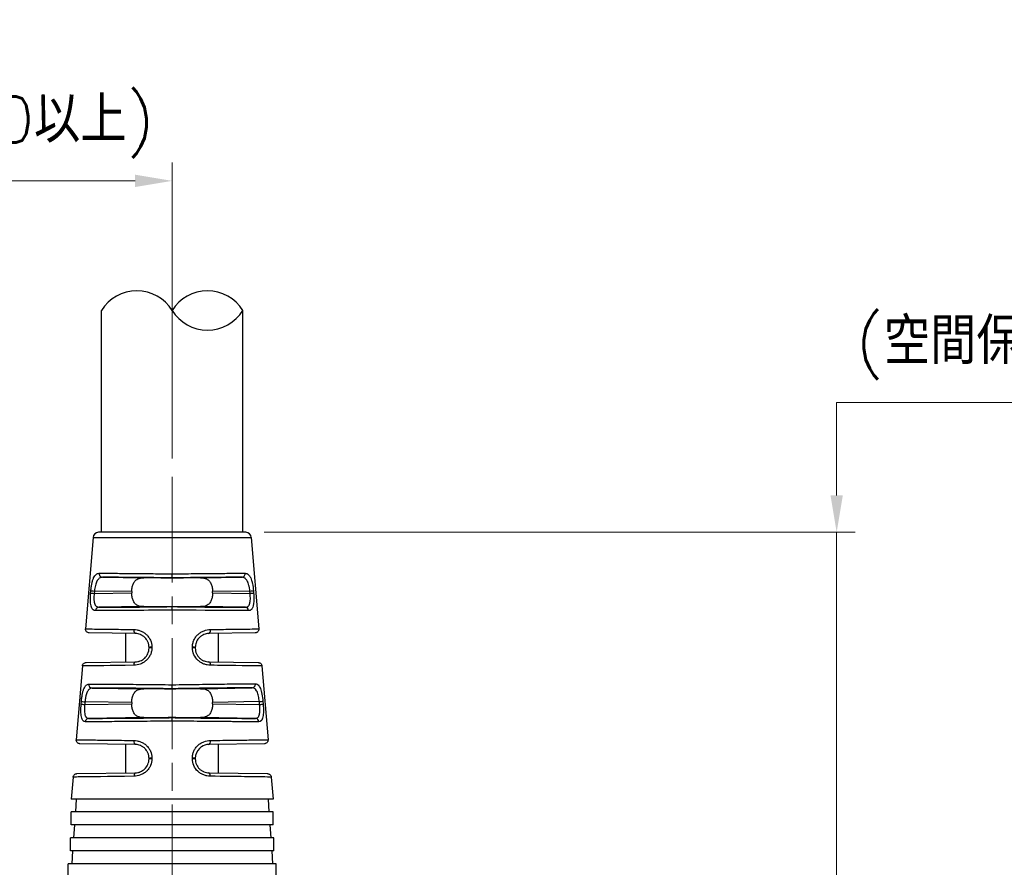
# Model space of a CAD drawing. Header units: inches. Extents: x 0 to 5766, y -2164 to 1330.
# Tile 132 of 210: x 3999 to 4052, y 369 to 415. Entities that reach past the tile are written whole.
import ezdxf

# ---------------------------------------------------------------- set-up
doc = ezdxf.new("R2010")
doc.units = ezdxf.units.IN
doc.header["$MEASUREMENT"] = 0
doc.linetypes.add('AM_ISO08W050x2', pattern=[9, 6, -0.75, 1.5, -0.75])
doc.linetypes.add('CENTER', pattern=[2, 1.25, -0.25, 0.25, -0.25])
doc.layers.add('AM_5', color=3, linetype='Continuous', lineweight=15)
doc.layers.add('AM_7', color=4, linetype='CENTER', lineweight=15)
doc.layers.add('中繼線', color=7, linetype='Continuous')
doc.styles.add('尺寸標註', font='romans.shx', dxfattribs={"bigfont": 'CHINESET.SHX'})
doc.dimstyles.new('複本 CNS2-1$0', dxfattribs={"dimtxt": 2.5, "dimasz": 2, "dimexe": 1, "dimexo": 1, "dimgap": 1, "dimtad": 1, "dimtoh": 1, "dimdsep": 46, "dimtxsty": '尺寸標註', "dimcen": 0, "dimclrd": 2, "dimclre": 2, "dimclrt": 3, "dimadec": 0, "dimazin": 2, "dimtp": 0.1, "dimtm": 0.1, "dimtfac": 0.71, "dimtmove": 0, "dimatfit": 0, "dimfxl": 0, "dimlwd": 13, "dimlwe": 13, "dimarcsym": 0})

# ---------------------------------------------------------------- blocks, each defined once
blk = doc.blocks.new('*D334')
at = {"layer": 'AM_5', "color": 2, "lineweight": 13}
for p, q in [((3975.812, 360.95), (3975.812, 407.342)), ((4007.173, 391.337), (4007.173, 407.342)), ((4005.173, 406.342), (3977.812, 406.342))]:
    blk.add_line(p, q, dxfattribs=at)
at = {"layer": 'AM_5', "color": 2}
for points in [[(3977.812, 406.676), (3977.812, 406.009), (3975.812, 406.342)], [(4005.173, 406.676), (4005.173, 406.009), (4007.173, 406.342)]]:
    blk.add_solid(points, dxfattribs=at)
at = {"layer": 'Defpoints', "color": 0}
for p in [(3975.812, 406.342), (4007.173, 390.337), (3975.812, 359.95)]:
    blk.add_point(p, dxfattribs=at)
at = {"layer": 'AM_5', "color": 3, "insert": (3991.493, 411.33), "char_height": 2.5, "attachment_point": 5, "style": '尺寸標註'}
blk.add_mtext('WL\\P(空間保持至少100以上)', dxfattribs=at)
blk = doc.blocks.new('*D335')
at = {"layer": 'AM_5', "color": 2, "lineweight": 13}
for p, q in [((4043.079, 389.337), (4043.079, 394.364)), ((4043.079, 394.364), (4073.603, 394.364)), ((4012.147, 387.337), (4044.079, 387.337)), ((4043.079, 355.976), (4043.079, 387.337)), ((4042.534, 355.976), (4044.079, 355.976)), ((4043.079, 353.976), (4043.079, 351.976))]:
    blk.add_line(p, q, dxfattribs=at)
at = {"layer": 'AM_5', "color": 2}
for points in [[(4042.746, 389.337), (4043.413, 389.337), (4043.079, 387.337)], [(4042.746, 353.976), (4043.413, 353.976), (4043.079, 355.976)]]:
    blk.add_solid(points, dxfattribs=at)
at = {"layer": 'Defpoints', "color": 0}
for p in [(4011.147, 387.337), (4043.079, 387.337), (4041.534, 355.976)]:
    blk.add_point(p, dxfattribs=at)
at = {"layer": 'AM_5', "color": 3, "insert": (4058.841, 399.352), "char_height": 2.5, "attachment_point": 5, "style": '尺寸標註'}
blk.add_mtext('WW\\P(空間保持至少100以上)', dxfattribs=at)
blk = doc.blocks.new('90度接頭-側視')
for p, q in [((-3.819, 31.361), (-3.819, 43.361)), ((3.819, 31.361), (3.819, 43.361)), ((-4.273, 31.086), (-4.685, 26.139)), ((-4.273, 31.086), (4.273, 31.086)), ((3.974, 31.361), (-3.974, 31.361)), ((4.273, 31.086), (4.685, 26.139)), ((-3.768, 28.929), (-1.537, 28.899)), ((0, 28.897), (0, 29.113)), ((0, 28.882), (0, 28.897)), ((1.537, 28.899), (3.768, 28.929)), ((-4.403, 28.072), (-4.392, 28.202)), ((4.392, 28.202), (4.403, 28.072)), ((-4.201, 28.186), (-4.212, 28.056)), ((-4.212, 28.056), (-2.182, 28.084)), ((-2.182, 28.158), (-4.201, 28.186)), ((-2.182, 28.158), (-2.182, 28.084)), ((4.201, 28.186), (2.182, 28.158)), ((2.182, 28.084), (2.182, 28.158)), ((2.182, 28.084), (4.212, 28.056)), ((4.212, 28.056), (4.201, 28.186)), ((-1.537, 27.343), (-3.957, 27.31)), ((0, 27.343), (0, 27.36)), ((0, 27.16), (0, 27.343)), ((3.957, 27.31), (1.537, 27.343)), ((-1.99, 25.888), (-4.488, 25.923)), ((-2.5, 24.347), (-2.5, 25.895)), ((4.488, 25.923), (1.99, 25.888)), ((2.5, 24.347), (2.5, 25.895)), ((-1.25, 25.104), (-1.25, 25.138)), ((-1.096, 25.154), (-1.096, 25.12)), ((1.096, 25.12), (1.096, 25.154)), ((1.25, 25.138), (1.25, 25.104)), ((-4.851, 24.133), (-5.183, 20.146)), ((-4.655, 24.317), (-1.99, 24.354)), ((1.99, 24.354), (4.655, 24.317)), ((4.851, 24.133), (5.183, 20.146)), ((-4.325, 22.937), (-1.537, 22.899)), ((0, 22.882), (0, 22.901)), ((1.537, 22.904), (4.324, 22.952)), ((-4.918, 22.065), (-4.906, 22.209)), ((-4.713, 22.193), (-4.726, 22.049)), ((-4.726, 22.049), (-2.182, 22.084)), ((-2.182, 22.158), (-4.713, 22.193)), ((-2.182, 22.158), (-2.182, 22.084)), ((4.712, 22.209), (2.182, 22.165)), ((2.182, 22.084), (2.182, 22.165)), ((2.182, 22.084), (4.726, 22.049)), ((4.726, 22.049), (4.712, 22.209)), ((4.904, 22.226), (4.918, 22.065)), ((-1.537, 21.343), (-4.511, 21.302)), ((0, 21.339), (0, 21.36)), ((0, 21.156), (0, 21.339)), ((4.511, 21.302), (1.537, 21.343)), ((-1.99, 19.888), (-4.987, 19.93)), ((-2.5, 18.347), (-2.5, 19.895)), ((4.987, 19.93), (1.99, 19.888)), ((2.5, 18.347), (2.5, 19.895)), ((-1.091, 19.154), (-1.091, 19.12)), ((1.091, 19.12), (1.091, 19.154)), ((-1.25, 19.104), (-1.25, 19.138)), ((1.25, 19.138), (1.25, 19.104)), ((-5.351, 18.126), (-5.45, 16.94)), ((-5.155, 18.31), (-1.99, 18.354)), ((1.99, 18.354), (5.155, 18.31)), ((5.351, 18.126), (5.45, 16.94)), ((5.45, 16.94), (-5.45, 16.94)), ((-5.182, 16.94), (-5.231, 16.24)), ((5.182, 16.94), (5.231, 16.24)), ((5.45, 16.24), (-5.45, 16.24)), ((-5.45, 15.54), (-5.45, 16.24)), ((5.45, 15.54), (5.45, 16.24)), ((5.45, 15.54), (-5.45, 15.54)), ((-5.28, 15.54), (-5.329, 14.84)), ((5.28, 15.54), (5.329, 14.84)), ((5.5, 14.84), (-5.5, 14.84)), ((-5.5, 14.14), (-5.5, 14.84)), ((5.5, 14.14), (5.5, 14.84)), ((5.5, 14.14), (-5.5, 14.14)), ((-5.378, 14.14), (-5.427, 13.44)), ((5.378, 14.14), (5.427, 13.44)), ((5.625, 13.44), (-5.625, 13.44)), ((-5.625, 12.74), (-5.625, 13.44)), ((5.625, 12.74), (5.625, 13.44))]:
    blk.add_line(p, q)
for centre, radius, start, end in [((-1.909, 42.174), 2.248, 31.858, 148.142), ((1.909, 42.174), 2.248, 31.858, 148.142), ((1.909, 44.547), 2.248, 211.858, 328.142), ((-3.974, 31.061), 0.3, 90, 175.2432), ((3.974, 31.061), 0.3, 4.7568, 90)]:
    blk.add_arc(centre, radius, start, end)
for centre, major_axis, ratio, start_param, end_param in [((-3.765, 29.129), (0.001, -0.2), 0.888972, 4.626721, 6.264131), ((0, 28.86), (-2.5, 0.035), 0.008726, 4.712374, 5.374384), ((0, 28.86), (-2.5, -0.035), 0.008726, 4.050394, 4.712403), ((3.765, 29.129), (-0.001, -0.2), 0.888972, 0.019054, 1.656464), ((-4.198, 28.186), (-0.199, 0.017), 0.001193, 0.231085, 1.556885), ((4.198, 28.186), (0.199, 0.017), 0.001193, 4.726301, 6.0521), ((-4.209, 28.056), (-0.199, 0.017), 0.001193, 0.230462, 1.556885), ((4.209, 28.056), (0.199, 0.017), 0.001193, 4.726301, 6.052723), ((-3.954, 27.11), (0.001, 0.2), 0.898166, 0.019848, 1.491245), ((0, 27.382), (2.5, 0.035), 0.008726, 4.050394, 4.712403), ((0, 27.382), (2.5, -0.035), 0.008726, 4.712374, 5.374384), ((3.954, 27.11), (-0.001, 0.2), 0.898166, 4.79194, 6.263337), ((-1.987, 26.088), (-0.003, -0.2), 0.443566, 4.635554, 6.283185), ((1.987, 26.088), (0.003, -0.2), 0.443566, 0, 1.647631), ((-1.05, 25.138), (-0.2, 0), 0.085193, 4.943553, 6.283185), ((-1.05, 25.104), (-0.2, 0), 0.08519, 4.943408, 6.283185), ((1.05, 25.138), (0.2, 0), 0.085193, 0, 1.339632), ((1.05, 25.104), (0.2, 0), 0.08519, 0, 1.339777), ((-1.987, 24.154), (-0.003, 0.2), 0.426361, 0, 1.481814), ((1.987, 24.154), (0.003, 0.2), 0.426361, 4.801371, 6.283185), ((-4.322, 23.137), (0.001, -0.2), 0.912909, 4.624296, 6.261806), ((0, 22.86), (-2.5, 0.035), 0.008726, 4.712374, 5.374384), ((0, 22.86), (2.5, 0.044), 0.008724, 0.908629, 1.570644), ((4.32, 23.152), (0, -0.2), 0.912914, 0.021379, 1.655702), ((-4.723, 22.049), (-0.199, 0.017), 0.001186, 0.204703, 1.556884), ((-4.71, 22.193), (-0.199, 0.017), 0.001186, 0.205256, 1.556884), ((4.709, 22.209), (0.199, 0.017), 0.001186, 4.726301, 6.077866), ((4.723, 22.049), (0.199, 0.017), 0.001186, 4.726301, 6.078482), ((-4.508, 21.102), (0.001, 0.2), 0.919463, 0.022195, 1.4937), ((0, 21.382), (2.5, 0.035), 0.008726, 4.050394, 4.712403), ((0, 21.382), (2.5, -0.035), 0.008726, 4.712374, 5.374384), ((4.508, 21.102), (-0.001, 0.2), 0.919463, 4.789486, 6.260991), ((-1.987, 20.088), (-0.003, -0.2), 0.399297, 4.634936, 6.283185), ((1.987, 20.088), (0.003, -0.2), 0.399297, 0, 1.648249), ((-1.05, 19.138), (-0.2, 0), 0.084754, 4.920419, 6.283185), ((1.05, 19.138), (0.2, 0), 0.084754, 0, 1.362766), ((-1.05, 19.104), (-0.2, 0), 0.084752, 4.920302, 6.283185), ((1.05, 19.104), (0.2, 0), 0.084752, 0, 1.362884), ((-1.987, 18.154), (-0.003, 0.2), 0.38488, 0, 1.482393), ((1.987, 18.154), (0.003, 0.2), 0.38488, 4.800792, 6.283185)]:
    blk.add_ellipse(centre, major_axis=major_axis, ratio=ratio, start_param=start_param, end_param=end_param)
for points, knots in [([(-4.392, 28.202), (-4.386, 28.269), (-4.379, 28.335), (-4.361, 28.463), (-4.35, 28.527), (-4.326, 28.645), (-4.312, 28.7), (-4.289, 28.777), (-4.281, 28.802), (-4.263, 28.849), (-4.254, 28.873), (-4.226, 28.935), (-4.205, 28.972), (-4.172, 29.02), (-4.161, 29.034), (-4.137, 29.061), (-4.123, 29.073), (-4.061, 29.125), (-4.005, 29.146), (-3.942, 29.146)], [0, 0, 0, 0, 0.125, 0.125, 0.25, 0.25, 0.375, 0.375, 0.4375, 0.4375, 0.5, 0.5, 0.625, 0.625, 0.6875, 0.6875, 0.75, 0.75, 1, 1, 1, 1]), ([(-3.768, 28.929), (-3.831, 28.929), (-3.887, 28.911), (-3.935, 28.876), (-3.959, 28.859), (-3.982, 28.838), (-4.002, 28.814), (-4.012, 28.802), (-4.022, 28.789), (-4.031, 28.775), (-4.041, 28.762), (-4.049, 28.748), (-4.058, 28.732), (-4.059, 28.73), (-4.06, 28.728), (-4.062, 28.725), (-4.096, 28.66), (-4.125, 28.581), (-4.148, 28.49), (-4.172, 28.397), (-4.19, 28.293), (-4.201, 28.186)], [0, 0, 0, 0, 0.25, 0.25, 0.25, 0.375, 0.375, 0.375, 0.4375, 0.4375, 0.4375, 0.5, 0.5, 0.5, 0.508472, 0.508472, 0.508472, 0.75, 0.75, 0.75, 1, 1, 1, 1]), ([(-3.942, 29.146), (-3.774, 29.146), (-3.561, 29.146), (-3.303, 29.145), (-3.283, 29.145), (-3.262, 29.145), (-3.241, 29.145), (-2.998, 29.144), (-2.717, 29.142), (-2.404, 29.139), (-2.368, 29.139), (-2.332, 29.139), (-2.295, 29.138), (-1.984, 29.136), (-1.643, 29.133), (-1.28, 29.129), (-1.246, 29.128), (-1.211, 29.128), (-1.176, 29.128), (-0.801, 29.124), (-0.405, 29.119), (0, 29.113)], [0, 0, 0, 0, 0.25, 0.25, 0.25, 0.269969, 0.269969, 0.269969, 0.5, 0.5, 0.5, 0.526492, 0.526492, 0.526492, 0.75, 0.75, 0.75, 0.771372, 0.771372, 0.771372, 1, 1, 1, 1]), ([(0, 28.897), (-0.368, 28.902), (-0.75, 28.907), (-1.126, 28.911), (-1.496, 28.916), (-1.86, 28.919), (-2.195, 28.922), (-2.529, 28.925), (-2.835, 28.927), (-3.098, 28.928), (-3.37, 28.93), (-3.595, 28.93), (-3.768, 28.929)], [2.129864, 2.129864, 2.129864, 2.129864, 2.403635, 2.403635, 2.403635, 2.673954, 2.673954, 2.673954, 2.94416, 2.94416, 2.94416, 3.224459, 3.224459, 3.224459, 3.224459]), ([(-2.182, 28.158), (-2.182, 28.225), (-2.177, 28.297), (-2.154, 28.435), (-2.136, 28.499), (-2.088, 28.618), (-2.053, 28.679), (-1.966, 28.776), (-1.914, 28.813), (-1.764, 28.885), (-1.655, 28.9), (-1.537, 28.899)], [0.2987944, 0.2987944, 0.2987944, 0.2987944, 0.3189909, 0.3189909, 0.3391874, 0.3391874, 0.3637035, 0.3637035, 0.3882197, 0.3882197, 0.4345351, 0.4345351, 0.4345351, 0.4345351]), ([(0, 29.113), (0.405, 29.119), (0.801, 29.124), (1.176, 29.128), (1.211, 29.128), (1.246, 29.128), (1.28, 29.129), (1.643, 29.133), (1.984, 29.136), (2.295, 29.138), (2.332, 29.139), (2.368, 29.139), (2.404, 29.139), (2.717, 29.142), (2.998, 29.144), (3.241, 29.145), (3.262, 29.145), (3.283, 29.145), (3.303, 29.145), (3.561, 29.146), (3.774, 29.146), (3.942, 29.146)], [0, 0, 0, 0, 0.228628, 0.228628, 0.228628, 0.25, 0.25, 0.25, 0.473508, 0.473508, 0.473508, 0.5, 0.5, 0.5, 0.730031, 0.730031, 0.730031, 0.75, 0.75, 0.75, 1, 1, 1, 1]), ([(3.768, 28.929), (3.595, 28.93), (3.37, 28.93), (3.098, 28.928), (2.835, 28.927), (2.529, 28.925), (2.195, 28.922), (1.86, 28.919), (1.496, 28.916), (1.126, 28.911), (0.75, 28.907), (0.368, 28.902), (0, 28.897)], [3.058727, 3.058727, 3.058727, 3.058727, 3.339025, 3.339025, 3.339025, 3.609231, 3.609231, 3.609231, 3.879551, 3.879551, 3.879551, 4.153321, 4.153321, 4.153321, 4.153321]), ([(1.537, 28.899), (1.655, 28.9), (1.764, 28.885), (1.914, 28.813), (1.966, 28.776), (2.053, 28.679), (2.089, 28.618), (2.136, 28.498), (2.154, 28.434), (2.177, 28.297), (2.182, 28.225), (2.182, 28.158)], [0.7608371, 0.7608371, 0.7608371, 0.7608371, 0.8071525, 0.8071525, 0.8317132, 0.8317132, 0.8562739, 0.8562739, 0.8764261, 0.8764261, 0.8965784, 0.8965784, 0.8965784, 0.8965784]), ([(4.201, 28.186), (4.195, 28.239), (4.188, 28.292), (4.179, 28.343), (4.175, 28.369), (4.17, 28.394), (4.165, 28.418), (4.16, 28.44), (4.156, 28.461), (4.15, 28.482), (4.138, 28.531), (4.124, 28.578), (4.108, 28.621), (4.1, 28.641), (4.092, 28.661), (4.084, 28.679), (4.077, 28.695), (4.07, 28.71), (4.062, 28.725), (4.061, 28.727), (4.059, 28.729), (4.058, 28.731), (4.04, 28.764), (4.021, 28.793), (3.999, 28.818), (3.988, 28.831), (3.977, 28.842), (3.966, 28.853), (3.96, 28.858), (3.954, 28.863), (3.948, 28.868), (3.943, 28.871), (3.938, 28.875), (3.933, 28.879), (3.886, 28.911), (3.839, 28.927), (3.78, 28.929), (3.776, 28.929), (3.772, 28.929), (3.768, 28.929)], [0, 0, 0, 0, 0.125, 0.125, 0.125, 0.1875, 0.1875, 0.1875, 0.242432, 0.242432, 0.242432, 0.375, 0.375, 0.375, 0.4375, 0.4375, 0.4375, 0.491526, 0.491526, 0.491526, 0.5, 0.5, 0.5, 0.625, 0.625, 0.625, 0.6875, 0.6875, 0.6875, 0.71875, 0.71875, 0.71875, 0.742946, 0.742946, 0.742946, 0.984164, 0.984164, 0.984164, 1, 1, 1, 1]), ([(3.942, 29.146), (3.974, 29.146), (4.003, 29.141), (4.046, 29.125), (4.059, 29.118), (4.086, 29.103), (4.098, 29.094), (4.138, 29.062), (4.162, 29.035), (4.195, 28.987), (4.205, 28.97), (4.226, 28.933), (4.235, 28.915), (4.264, 28.849), (4.281, 28.802), (4.312, 28.699), (4.325, 28.645), (4.363, 28.464), (4.381, 28.336), (4.392, 28.202)], [0, 0, 0, 0, 0.125, 0.125, 0.1875, 0.1875, 0.25, 0.25, 0.375, 0.375, 0.4375, 0.4375, 0.5, 0.5, 0.625, 0.625, 0.75, 0.75, 1, 1, 1, 1]), ([(-4.133, 27.126), (-4.163, 27.126), (-4.191, 27.132), (-4.228, 27.147), (-4.24, 27.154), (-4.262, 27.17), (-4.272, 27.178), (-4.305, 27.211), (-4.323, 27.238), (-4.347, 27.287), (-4.354, 27.304), (-4.367, 27.342), (-4.373, 27.361), (-4.401, 27.471), (-4.412, 27.573), (-4.419, 27.814), (-4.415, 27.941), (-4.403, 28.072)], [0, 0, 0, 0, 0.125, 0.125, 0.1875, 0.1875, 0.25, 0.25, 0.375, 0.375, 0.4375, 0.4375, 0.5, 0.5, 0.75, 0.75, 1, 1, 1, 1]), ([(-4.212, 28.056), (-4.224, 27.951), (-4.228, 27.851), (-4.226, 27.762), (-4.226, 27.757), (-4.226, 27.752), (-4.226, 27.746), (-4.223, 27.677), (-4.216, 27.615), (-4.205, 27.562), (-4.201, 27.546), (-4.198, 27.532), (-4.194, 27.517), (-4.188, 27.499), (-4.182, 27.48), (-4.174, 27.463), (-4.168, 27.449), (-4.161, 27.435), (-4.153, 27.422), (-4.146, 27.409), (-4.137, 27.397), (-4.129, 27.387), (-4.124, 27.381), (-4.119, 27.376), (-4.114, 27.371), (-4.111, 27.367), (-4.107, 27.364), (-4.103, 27.361), (-4.064, 27.327), (-4.017, 27.31), (-3.957, 27.31)], [0, 0, 0, 0, 0.235395, 0.235395, 0.235395, 0.25, 0.25, 0.25, 0.4375, 0.4375, 0.4375, 0.492495, 0.492495, 0.492495, 0.5625, 0.5625, 0.5625, 0.625, 0.625, 0.625, 0.6875, 0.6875, 0.6875, 0.71875, 0.71875, 0.71875, 0.74263, 0.74263, 0.74263, 1, 1, 1, 1]), ([(-1.537, 27.343), (-1.655, 27.342), (-1.764, 27.357), (-1.914, 27.429), (-1.966, 27.465), (-2.053, 27.562), (-2.088, 27.623), (-2.136, 27.743), (-2.154, 27.807), (-2.177, 27.944), (-2.182, 28.017), (-2.182, 28.084)], [0.163151, 0.163151, 0.163151, 0.163151, 0.2094664, 0.2094664, 0.2339826, 0.2339826, 0.2584987, 0.2584987, 0.2786952, 0.2786952, 0.2988917, 0.2988917, 0.2988917, 0.2988917]), ([(2.182, 28.084), (2.182, 28.017), (2.177, 27.944), (2.154, 27.808), (2.136, 27.743), (2.089, 27.624), (2.053, 27.563), (1.966, 27.465), (1.914, 27.429), (1.764, 27.357), (1.655, 27.342), (1.537, 27.343)], [0.8964799, 0.8964799, 0.8964799, 0.8964799, 0.9166321, 0.9166321, 0.9367843, 0.9367843, 0.9613451, 0.9613451, 0.9859058, 0.9859058, 1.0322212, 1.0322212, 1.0322212, 1.0322212]), ([(3.957, 27.31), (3.986, 27.31), (4.012, 27.314), (4.048, 27.326), (4.059, 27.331), (4.08, 27.343), (4.09, 27.349), (4.12, 27.375), (4.138, 27.396), (4.161, 27.434), (4.168, 27.448), (4.181, 27.478), (4.187, 27.495), (4.211, 27.574), (4.222, 27.653), (4.229, 27.838), (4.224, 27.944), (4.212, 28.056)], [0, 0, 0, 0, 0.125, 0.125, 0.1875, 0.1875, 0.25, 0.25, 0.375, 0.375, 0.4375, 0.4375, 0.5, 0.5, 0.75, 0.75, 1, 1, 1, 1]), ([(4.403, 28.072), (4.409, 28.006), (4.413, 27.942), (4.417, 27.815), (4.417, 27.752), (4.414, 27.633), (4.41, 27.578), (4.401, 27.5), (4.397, 27.475), (4.389, 27.427), (4.384, 27.403), (4.367, 27.34), (4.354, 27.302), (4.331, 27.254), (4.322, 27.239), (4.304, 27.212), (4.293, 27.199), (4.242, 27.147), (4.193, 27.126), (4.133, 27.126)], [0, 0, 0, 0, 0.125, 0.125, 0.25, 0.25, 0.375, 0.375, 0.4375, 0.4375, 0.5, 0.5, 0.625, 0.625, 0.6875, 0.6875, 0.75, 0.75, 1, 1, 1, 1]), ([(0, 27.16), (-1.422, 27.141), (-2.708, 27.13), (-3.509, 27.127), (-3.761, 27.126), (-3.97, 27.126), (-4.133, 27.126)], [0, 0, 0, 0, 0.760219, 0.760219, 0.760219, 1, 1, 1, 1]), ([(-3.957, 27.31), (-3.782, 27.309), (-3.55, 27.309), (-3.266, 27.31), (-2.993, 27.311), (-2.672, 27.314), (-2.319, 27.317), (-1.967, 27.32), (-1.583, 27.324), (-1.191, 27.328), (-0.794, 27.333), (-0.389, 27.338), (0, 27.343)], [6.179833, 6.179833, 6.179833, 6.179833, 6.466177, 6.466177, 6.466177, 6.741793, 6.741793, 6.741793, 7.017531, 7.017531, 7.017531, 7.297215, 7.297215, 7.297215, 7.297215]), ([(0, 27.343), (0.389, 27.338), (0.794, 27.333), (1.191, 27.328), (1.583, 27.324), (1.967, 27.32), (2.319, 27.317), (2.672, 27.314), (2.993, 27.311), (3.266, 27.31), (3.55, 27.309), (3.782, 27.309), (3.957, 27.31)], [5.269156, 5.269156, 5.269156, 5.269156, 5.54884, 5.54884, 5.54884, 5.824577, 5.824577, 5.824577, 6.100194, 6.100194, 6.100194, 6.386537, 6.386537, 6.386537, 6.386537]), ([(4.133, 27.126), (3.615, 27.124), (2.609, 27.13), (1.3, 27.144), (0.887, 27.149), (0.448, 27.154), (0, 27.16)], [0, 0, 0, 0, 0.760219, 0.760219, 0.760219, 1, 1, 1, 1]), ([(-4.488, 25.923), (-4.501, 25.923), (-4.513, 25.924), (-4.552, 25.932), (-4.577, 25.943), (-4.621, 25.973), (-4.64, 25.993), (-4.668, 26.038), (-4.678, 26.064), (-4.685, 26.106), (-4.686, 26.123), (-4.685, 26.139)], [0, 0, 0, 0, 0.00380158, 0.00380158, 0.01176751, 0.01176751, 0.01973343, 0.01973343, 0.02769935, 0.02769935, 0.03261803, 0.03261803, 0.03261803, 0.03261803]), ([(-4.685, 26.139), (-4.685, 26.139), (-4.685, 26.139), (-4.685, 26.139), (-4.685, 26.139), (-4.637, 26.138), (-4.535, 26.137), (-4.525, 26.137), (-4.515, 26.137), (-4.505, 26.137), (-4.402, 26.135), (-4.254, 26.133), (-4.058, 26.13), (-4.032, 26.13), (-4.006, 26.13), (-3.979, 26.129), (-3.775, 26.127), (-3.526, 26.123), (-3.232, 26.12), (-3.204, 26.119), (-3.176, 26.119), (-3.148, 26.118), (-2.834, 26.114), (-2.474, 26.11), (-2.075, 26.104)], [0.4999924, 0.4999924, 0.4999924, 0.4999924, 0.5, 0.5, 0.5, 0.625, 0.625, 0.625, 0.6366327, 0.6366327, 0.6366327, 0.75, 0.75, 0.75, 0.7646055, 0.7646055, 0.7646055, 0.875, 0.875, 0.875, 0.8853656, 0.8853656, 0.8853656, 1, 1, 1, 1]), ([(-2.075, 26.104), (-2.014, 26.103), (-1.954, 26.097), (-1.866, 26.081), (-1.836, 26.074), (-1.779, 26.057), (-1.751, 26.048), (-1.662, 26.014), (-1.606, 25.987), (-1.527, 25.938), (-1.502, 25.921), (-1.452, 25.884), (-1.429, 25.865), (-1.357, 25.799), (-1.314, 25.751), (-1.238, 25.649), (-1.206, 25.595), (-1.124, 25.414), (-1.096, 25.287), (-1.096, 25.154)], [0, 0, 0, 0, 0.125, 0.125, 0.1875, 0.1875, 0.25, 0.25, 0.375, 0.375, 0.4375, 0.4375, 0.5, 0.5, 0.625, 0.625, 0.75, 0.75, 1, 1, 1, 1]), ([(1.096, 25.154), (1.096, 25.221), (1.103, 25.286), (1.131, 25.413), (1.152, 25.476), (1.206, 25.594), (1.239, 25.649), (1.295, 25.726), (1.316, 25.751), (1.359, 25.799), (1.382, 25.822), (1.452, 25.886), (1.502, 25.923), (1.581, 25.971), (1.608, 25.986), (1.664, 26.014), (1.694, 26.026), (1.836, 26.08), (1.953, 26.103), (2.075, 26.104)], [0, 0, 0, 0, 0.125, 0.125, 0.25, 0.25, 0.375, 0.375, 0.4375, 0.4375, 0.5, 0.5, 0.625, 0.625, 0.6875, 0.6875, 0.75, 0.75, 1, 1, 1, 1]), ([(2.075, 26.104), (2.474, 26.11), (2.834, 26.114), (3.148, 26.118), (3.176, 26.119), (3.204, 26.119), (3.232, 26.12), (3.526, 26.123), (3.775, 26.127), (3.979, 26.129), (4.006, 26.13), (4.032, 26.13), (4.058, 26.13), (4.254, 26.133), (4.402, 26.135), (4.505, 26.137), (4.515, 26.137), (4.525, 26.137), (4.535, 26.137), (4.637, 26.138), (4.685, 26.139), (4.685, 26.139)], [0, 0, 0, 0, 0.1146318, 0.1146318, 0.1146318, 0.125, 0.125, 0.125, 0.2353886, 0.2353886, 0.2353886, 0.25, 0.25, 0.25, 0.3633569, 0.3633569, 0.3633569, 0.375, 0.375, 0.375, 0.4999914, 0.4999914, 0.4999914, 0.4999914]), ([(4.685, 26.139), (4.686, 26.118), (4.685, 26.096), (4.674, 26.054), (4.666, 26.034), (4.642, 25.997), (4.628, 25.98), (4.594, 25.953), (4.575, 25.942), (4.544, 25.931), (4.533, 25.928), (4.511, 25.924), (4.499, 25.923), (4.488, 25.923)], [0, 0, 0, 0, 0.00641429, 0.00641429, 0.01291848, 0.01291848, 0.01941944, 0.01941944, 0.02592052, 0.02592052, 0.02924848, 0.02924848, 0.0326743, 0.0326743, 0.0326743, 0.0326743]), ([(-1.25, 25.138), (-1.25, 25.19), (-1.256, 25.242), (-1.266, 25.293), (-1.272, 25.318), (-1.278, 25.343), (-1.286, 25.368), (-1.293, 25.39), (-1.301, 25.411), (-1.31, 25.432), (-1.331, 25.481), (-1.357, 25.528), (-1.387, 25.57), (-1.415, 25.609), (-1.445, 25.644), (-1.477, 25.676), (-1.514, 25.711), (-1.554, 25.743), (-1.597, 25.77), (-1.617, 25.783), (-1.637, 25.795), (-1.659, 25.806), (-1.669, 25.811), (-1.68, 25.816), (-1.691, 25.821), (-1.7, 25.825), (-1.709, 25.829), (-1.718, 25.833), (-1.798, 25.865), (-1.877, 25.883), (-1.967, 25.887), (-1.974, 25.887), (-1.982, 25.888), (-1.99, 25.888)], [0, 0, 0, 0, 0.125, 0.125, 0.125, 0.1875, 0.1875, 0.1875, 0.243967, 0.243967, 0.243967, 0.375, 0.375, 0.375, 0.492562, 0.492562, 0.492562, 0.625, 0.625, 0.625, 0.6875, 0.6875, 0.6875, 0.71875, 0.71875, 0.71875, 0.743814, 0.743814, 0.743814, 0.98012, 0.98012, 0.98012, 1, 1, 1, 1]), ([(1.99, 25.888), (1.893, 25.886), (1.798, 25.866), (1.712, 25.83), (1.669, 25.812), (1.628, 25.791), (1.59, 25.766), (1.571, 25.753), (1.553, 25.74), (1.535, 25.726), (1.526, 25.719), (1.518, 25.712), (1.509, 25.705), (1.501, 25.697), (1.493, 25.691), (1.484, 25.682), (1.419, 25.621), (1.364, 25.546), (1.324, 25.462), (1.312, 25.437), (1.302, 25.412), (1.293, 25.386), (1.265, 25.307), (1.25, 25.223), (1.25, 25.138)], [0, 0, 0, 0, 0.25, 0.25, 0.25, 0.375, 0.375, 0.375, 0.4375, 0.4375, 0.4375, 0.46875, 0.46875, 0.46875, 0.5, 0.5, 0.5, 0.729105, 0.729105, 0.729105, 0.796829, 0.796829, 0.796829, 1, 1, 1, 1]), ([(-1.096, 25.12), (-1.096, 25.055), (-1.102, 24.991), (-1.129, 24.865), (-1.15, 24.803), (-1.203, 24.684), (-1.236, 24.629), (-1.311, 24.526), (-1.355, 24.476), (-1.448, 24.391), (-1.498, 24.353), (-1.578, 24.304), (-1.605, 24.289), (-1.662, 24.261), (-1.692, 24.248), (-1.833, 24.194), (-1.951, 24.172), (-2.072, 24.171)], [0, 0, 0, 0, 0.125, 0.125, 0.25, 0.25, 0.375, 0.375, 0.5, 0.5, 0.625, 0.625, 0.6875, 0.6875, 0.75, 0.75, 1, 1, 1, 1]), ([(-1.99, 24.354), (-1.943, 24.355), (-1.898, 24.36), (-1.831, 24.373), (-1.809, 24.378), (-1.766, 24.391), (-1.747, 24.397), (-1.681, 24.424), (-1.638, 24.445), (-1.577, 24.484), (-1.557, 24.498), (-1.518, 24.528), (-1.499, 24.546), (-1.415, 24.625), (-1.357, 24.704), (-1.274, 24.889), (-1.25, 24.994), (-1.25, 25.104)], [0, 0, 0, 0, 0.125, 0.125, 0.1875, 0.1875, 0.25, 0.25, 0.375, 0.375, 0.4375, 0.4375, 0.5, 0.5, 0.75, 0.75, 1, 1, 1, 1]), ([(2.072, 24.171), (2.011, 24.171), (1.951, 24.177), (1.863, 24.194), (1.834, 24.201), (1.776, 24.218), (1.749, 24.227), (1.66, 24.26), (1.604, 24.288), (1.497, 24.354), (1.449, 24.39), (1.305, 24.523), (1.23, 24.624), (1.123, 24.865), (1.096, 24.99), (1.096, 25.12)], [0, 0, 0, 0, 0.125, 0.125, 0.1875, 0.1875, 0.25, 0.25, 0.375, 0.375, 0.5, 0.5, 0.75, 0.75, 1, 1, 1, 1]), ([(1.25, 25.104), (1.25, 24.994), (1.274, 24.889), (1.336, 24.751), (1.361, 24.708), (1.403, 24.649), (1.418, 24.63), (1.449, 24.595), (1.463, 24.579), (1.517, 24.528), (1.556, 24.498), (1.617, 24.459), (1.638, 24.447), (1.68, 24.425), (1.704, 24.415), (1.807, 24.374), (1.897, 24.355), (1.99, 24.354)], [0, 0, 0, 0, 0.25, 0.25, 0.375, 0.375, 0.4375, 0.4375, 0.5, 0.5, 0.625, 0.625, 0.6875, 0.6875, 0.75, 0.75, 1, 1, 1, 1]), ([(-4.851, 24.133), (-4.85, 24.155), (-4.844, 24.176), (-4.827, 24.216), (-4.815, 24.234), (-4.786, 24.267), (-4.769, 24.28), (-4.731, 24.302), (-4.71, 24.309), (-4.678, 24.315), (-4.666, 24.317), (-4.655, 24.317)], [0, 0, 0, 0, 0.00642235, 0.00642235, 0.01292625, 0.01292625, 0.01942722, 0.01942722, 0.0259283, 0.0259283, 0.02935717, 0.02935717, 0.02935717, 0.02935717]), ([(-2.072, 24.171), (-3.367, 24.153), (-4.247, 24.142), (-4.619, 24.137), (-4.646, 24.136), (-4.67, 24.136), (-4.693, 24.136), (-4.801, 24.134), (-4.851, 24.133), (-4.851, 24.133)], [0, 0, 0, 0, 0.3494158, 0.3494158, 0.3494158, 0.375, 0.375, 0.375, 0.4999847, 0.4999847, 0.4999847, 0.4999847]), ([(4.851, 24.133), (4.851, 24.133), (4.851, 24.133), (4.851, 24.133), (4.851, 24.133), (4.414, 24.14), (3.443, 24.152), (3.059, 24.157), (2.596, 24.164), (2.072, 24.171)], [0.4999756, 0.4999756, 0.4999756, 0.4999756, 0.5, 0.5, 0.5, 0.8584664, 0.8584664, 0.8584664, 1, 1, 1, 1]), ([(4.655, 24.317), (4.662, 24.317), (4.669, 24.316), (4.684, 24.314), (4.691, 24.313), (4.711, 24.308), (4.725, 24.304), (4.761, 24.286), (4.783, 24.27), (4.819, 24.23), (4.833, 24.207), (4.847, 24.166), (4.85, 24.15), (4.851, 24.133)], [0, 0, 0, 0, 0.0021875, 0.0021875, 0.00434897, 0.00434897, 0.00849638, 0.00849638, 0.01646231, 0.01646231, 0.02442823, 0.02442823, 0.02934691, 0.02934691, 0.02934691, 0.02934691]), ([(-4.906, 22.209), (-4.9, 22.276), (-4.893, 22.34), (-4.876, 22.467), (-4.866, 22.53), (-4.844, 22.648), (-4.831, 22.703), (-4.811, 22.78), (-4.803, 22.804), (-4.788, 22.852), (-4.779, 22.875), (-4.754, 22.939), (-4.736, 22.976), (-4.707, 23.024), (-4.697, 23.039), (-4.675, 23.066), (-4.664, 23.079), (-4.608, 23.132), (-4.559, 23.153), (-4.504, 23.154)], [0, 0, 0, 0, 0.125, 0.125, 0.25, 0.25, 0.375, 0.375, 0.4375, 0.4375, 0.5, 0.5, 0.625, 0.625, 0.6875, 0.6875, 0.75, 0.75, 1, 1, 1, 1]), ([(-4.325, 22.937), (-4.381, 22.937), (-4.43, 22.917), (-4.473, 22.882), (-4.495, 22.864), (-4.515, 22.843), (-4.533, 22.818), (-4.542, 22.806), (-4.551, 22.793), (-4.559, 22.779), (-4.567, 22.765), (-4.575, 22.752), (-4.583, 22.735), (-4.612, 22.674), (-4.638, 22.6), (-4.658, 22.517), (-4.665, 22.492), (-4.67, 22.467), (-4.676, 22.441), (-4.692, 22.363), (-4.704, 22.279), (-4.713, 22.193)], [0, 0, 0, 0, 0.25, 0.25, 0.25, 0.375, 0.375, 0.375, 0.4375, 0.4375, 0.4375, 0.5, 0.5, 0.5, 0.728256, 0.728256, 0.728256, 0.796192, 0.796192, 0.796192, 1, 1, 1, 1]), ([(-4.504, 23.154), (-4.313, 23.155), (-4.061, 23.155), (-3.601, 23.153), (-3.434, 23.152), (-3.165, 23.151), (-3.073, 23.15), (-2.93, 23.149), (-2.857, 23.148), (-2.771, 23.148), (-2.734, 23.148), (-2.709, 23.147), (-2.695, 23.147), (-2.32, 23.144), (-1.909, 23.14), (-1.005, 23.131), (-0.513, 23.125), (0, 23.118)], [0, 0, 0, 0, 0.25, 0.25, 0.375, 0.375, 0.4375, 0.4375, 0.46875, 0.484375, 0.492188, 0.492188, 0.5, 0.5, 0.75, 0.75, 1, 1, 1, 1]), ([(0, 22.901), (-0.431, 22.907), (-0.88, 22.913), (-1.32, 22.918), (-1.753, 22.923), (-2.176, 22.927), (-2.563, 22.93), (-2.95, 22.934), (-3.299, 22.936), (-3.593, 22.937), (-3.899, 22.938), (-4.145, 22.938), (-4.325, 22.937)], [2.129933, 2.129933, 2.129933, 2.129933, 2.418044, 2.418044, 2.418044, 2.701467, 2.701467, 2.701467, 2.984758, 2.984758, 2.984758, 3.279722, 3.279722, 3.279722, 3.279722]), ([(-2.182, 22.158), (-2.182, 22.225), (-2.177, 22.297), (-2.154, 22.435), (-2.136, 22.499), (-2.088, 22.618), (-2.053, 22.679), (-1.966, 22.776), (-1.914, 22.813), (-1.764, 22.885), (-1.655, 22.9), (-1.537, 22.899)], [0.2987944, 0.2987944, 0.2987944, 0.2987944, 0.3189909, 0.3189909, 0.3391874, 0.3391874, 0.3637035, 0.3637035, 0.3882197, 0.3882197, 0.4345351, 0.4345351, 0.4345351, 0.4345351]), ([(0, 23.118), (0.521, 23.127), (1.017, 23.134), (1.694, 23.144), (1.909, 23.147), (2.213, 23.151), (2.312, 23.152), (2.454, 23.153), (2.525, 23.154), (2.605, 23.155), (2.638, 23.156), (2.661, 23.156), (2.671, 23.156), (3.089, 23.161), (3.451, 23.164), (4.064, 23.168), (4.314, 23.169), (4.502, 23.169)], [0.0000003, 0.0000003, 0.0000003, 0.0000003, 0.25, 0.25, 0.375, 0.375, 0.4375, 0.4375, 0.46875, 0.484375, 0.4921875, 0.4921875, 0.5, 0.5, 0.75, 0.75, 1, 1, 1, 1]), ([(0, 22.901), (0, 22.901), (0, 22.903), (0, 22.909), (0, 22.914), (0, 22.932), (0, 22.947), (0, 22.985), (0, 23.008), (0, 23.046), (0, 23.061), (0, 23.083), (0, 23.09), (0, 23.108), (0, 23.117), (0, 23.118)], [-0.003142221, -0.003142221, -0.003142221, -0.003142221, -0.002754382, -0.002754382, -0.002338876, -0.002338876, -0.001631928, -0.001631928, -0.00092496, -0.00092496, -0.000509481, -0.000509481, -0.000311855, -0.000311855, -0.000000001, -0.000000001, -0.000000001, -0.000000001]), ([(4.324, 22.952), (4.144, 22.953), (3.899, 22.952), (3.593, 22.95), (3.299, 22.947), (2.949, 22.944), (2.563, 22.939), (2.176, 22.935), (1.753, 22.929), (1.32, 22.923), (0.88, 22.916), (0.431, 22.909), (0, 22.901)], [3.09842, 3.09842, 3.09842, 3.09842, 3.393347, 3.393347, 3.393347, 3.676606, 3.676606, 3.676606, 3.959996, 3.959996, 3.959996, 4.248071, 4.248071, 4.248071, 4.248071]), ([(1.537, 22.904), (1.655, 22.906), (1.764, 22.891), (1.914, 22.82), (1.966, 22.783), (2.053, 22.686), (2.089, 22.625), (2.136, 22.506), (2.154, 22.441), (2.177, 22.305), (2.182, 22.232), (2.182, 22.165)], [0.7609543, 0.7609543, 0.7609543, 0.7609543, 0.8072597, 0.8072597, 0.8318055, 0.8318055, 0.8563513, 0.8563513, 0.8764894, 0.8764894, 0.8966274, 0.8966274, 0.8966274, 0.8966274]), ([(4.712, 22.209), (4.701, 22.312), (4.685, 22.412), (4.665, 22.503), (4.643, 22.596), (4.617, 22.678), (4.585, 22.745), (4.568, 22.78), (4.55, 22.811), (4.529, 22.838), (4.52, 22.851), (4.51, 22.863), (4.5, 22.874), (4.494, 22.879), (4.489, 22.884), (4.484, 22.889), (4.479, 22.893), (4.475, 22.897), (4.47, 22.9), (4.43, 22.932), (4.389, 22.949), (4.338, 22.952), (4.333, 22.952), (4.328, 22.952), (4.324, 22.952)], [0, 0, 0, 0, 0.243119, 0.243119, 0.243119, 0.493188, 0.493188, 0.493188, 0.625, 0.625, 0.625, 0.6875, 0.6875, 0.6875, 0.71875, 0.71875, 0.71875, 0.744248, 0.744248, 0.744248, 0.979343, 0.979343, 0.979343, 1, 1, 1, 1]), ([(4.502, 23.169), (4.53, 23.169), (4.569, 23.161), (4.605, 23.141), (4.629, 23.125), (4.64, 23.116), (4.675, 23.082), (4.696, 23.055), (4.735, 22.991), (4.752, 22.955), (4.787, 22.868), (4.802, 22.821), (4.83, 22.718), (4.842, 22.664), (4.877, 22.484), (4.893, 22.358), (4.904, 22.226)], [0, 0, 0, 0, 0.125, 0.1875, 0.1875, 0.25, 0.25, 0.375, 0.375, 0.5, 0.5, 0.625, 0.625, 0.75, 0.75, 1, 1, 1, 1]), ([(-4.691, 21.118), (-4.717, 21.119), (-4.741, 21.124), (-4.774, 21.14), (-4.784, 21.147), (-4.804, 21.163), (-4.813, 21.172), (-4.841, 21.206), (-4.857, 21.233), (-4.884, 21.299), (-4.894, 21.335), (-4.922, 21.468), (-4.931, 21.57), (-4.934, 21.81), (-4.929, 21.935), (-4.918, 22.065)], [0, 0, 0, 0, 0.125, 0.125, 0.1875, 0.1875, 0.25, 0.25, 0.375, 0.375, 0.5, 0.5, 0.75, 0.75, 1, 1, 1, 1]), ([(-4.726, 22.049), (-4.737, 21.945), (-4.743, 21.845), (-4.742, 21.757), (-4.742, 21.752), (-4.742, 21.747), (-4.742, 21.741), (-4.74, 21.673), (-4.735, 21.611), (-4.726, 21.558), (-4.723, 21.542), (-4.72, 21.528), (-4.716, 21.513), (-4.712, 21.494), (-4.707, 21.476), (-4.701, 21.46), (-4.695, 21.444), (-4.689, 21.43), (-4.683, 21.417), (-4.676, 21.404), (-4.669, 21.392), (-4.662, 21.382), (-4.658, 21.376), (-4.654, 21.371), (-4.649, 21.366), (-4.647, 21.363), (-4.645, 21.361), (-4.643, 21.359), (-4.642, 21.357), (-4.641, 21.356), (-4.639, 21.355), (-4.605, 21.32), (-4.563, 21.302), (-4.511, 21.302)], [0, 0, 0, 0, 0.235782, 0.235782, 0.235782, 0.25, 0.25, 0.25, 0.4375, 0.4375, 0.4375, 0.494125, 0.494125, 0.494125, 0.5625, 0.5625, 0.5625, 0.625, 0.625, 0.625, 0.6875, 0.6875, 0.6875, 0.71875, 0.71875, 0.71875, 0.734375, 0.734375, 0.734375, 0.744055, 0.744055, 0.744055, 1, 1, 1, 1]), ([(-1.537, 21.343), (-1.655, 21.342), (-1.764, 21.357), (-1.914, 21.429), (-1.966, 21.465), (-2.053, 21.562), (-2.088, 21.623), (-2.136, 21.743), (-2.154, 21.807), (-2.177, 21.944), (-2.182, 22.017), (-2.182, 22.084)], [0.163151, 0.163151, 0.163151, 0.163151, 0.2094664, 0.2094664, 0.2339826, 0.2339826, 0.2584987, 0.2584987, 0.2786952, 0.2786952, 0.2988917, 0.2988917, 0.2988917, 0.2988917]), ([(2.182, 22.084), (2.182, 22.017), (2.177, 21.944), (2.154, 21.808), (2.136, 21.743), (2.089, 21.624), (2.053, 21.563), (1.966, 21.465), (1.914, 21.429), (1.764, 21.357), (1.655, 21.342), (1.537, 21.343)], [0.8964799, 0.8964799, 0.8964799, 0.8964799, 0.9166321, 0.9166321, 0.9367843, 0.9367843, 0.9613451, 0.9613451, 0.9859058, 0.9859058, 1.0322212, 1.0322212, 1.0322212, 1.0322212]), ([(4.511, 21.302), (4.536, 21.302), (4.56, 21.306), (4.591, 21.319), (4.601, 21.324), (4.62, 21.337), (4.628, 21.343), (4.654, 21.369), (4.67, 21.391), (4.689, 21.43), (4.695, 21.444), (4.706, 21.474), (4.711, 21.492), (4.731, 21.57), (4.74, 21.649), (4.743, 21.833), (4.738, 21.938), (4.726, 22.049)], [0, 0, 0, 0, 0.125, 0.125, 0.1875, 0.1875, 0.25, 0.25, 0.375, 0.375, 0.4375, 0.4375, 0.5, 0.5, 0.75, 0.75, 1, 1, 1, 1]), ([(4.918, 22.065), (4.929, 21.935), (4.934, 21.807), (4.932, 21.63), (4.929, 21.574), (4.92, 21.471), (4.912, 21.422), (4.894, 21.336), (4.883, 21.298), (4.863, 21.249), (4.856, 21.234), (4.84, 21.207), (4.831, 21.194), (4.787, 21.14), (4.743, 21.119), (4.691, 21.118)], [0, 0, 0, 0, 0.25, 0.25, 0.375, 0.375, 0.5, 0.5, 0.625, 0.625, 0.6875, 0.6875, 0.75, 0.75, 1, 1, 1, 1]), ([(-4.511, 21.302), (-4.329, 21.301), (-4.077, 21.301), (-3.76, 21.302), (-3.456, 21.303), (-3.092, 21.305), (-2.688, 21.308), (-2.283, 21.312), (-1.84, 21.316), (-1.386, 21.321), (-0.924, 21.327), (-0.451, 21.333), (0, 21.339)], [6.128697, 6.128697, 6.128697, 6.128697, 6.428636, 6.428636, 6.428636, 6.716335, 6.716335, 6.716335, 7.00417, 7.00417, 7.00417, 7.29715, 7.29715, 7.29715, 7.29715]), ([(0, 21.339), (0.451, 21.333), (0.924, 21.327), (1.386, 21.321), (1.84, 21.316), (2.283, 21.312), (2.688, 21.308), (3.092, 21.305), (3.456, 21.303), (3.76, 21.302), (4.077, 21.301), (4.329, 21.301), (4.511, 21.302)], [5.269221, 5.269221, 5.269221, 5.269221, 5.5622, 5.5622, 5.5622, 5.850036, 5.850036, 5.850036, 6.137734, 6.137734, 6.137734, 6.437673, 6.437673, 6.437673, 6.437673]), ([(0, 21.156), (-0.539, 21.148), (-1.055, 21.142), (-1.765, 21.134), (-1.991, 21.132), (-2.312, 21.129), (-2.416, 21.128), (-2.567, 21.127), (-2.642, 21.126), (-2.726, 21.126), (-2.762, 21.125), (-2.786, 21.125), (-2.797, 21.125), (-3.23, 21.122), (-3.605, 21.119), (-4.24, 21.117), (-4.499, 21.117), (-4.691, 21.118)], [0, 0, 0, 0, 0.25, 0.25, 0.375, 0.375, 0.4375, 0.4375, 0.46875, 0.484375, 0.492188, 0.492188, 0.5, 0.5, 0.75, 0.75, 1, 1, 1, 1]), ([(4.691, 21.118), (4.499, 21.117), (4.24, 21.117), (3.764, 21.119), (3.591, 21.12), (3.312, 21.121), (3.216, 21.122), (3.067, 21.123), (2.991, 21.123), (2.901, 21.124), (2.863, 21.124), (2.836, 21.125), (2.822, 21.125), (2.432, 21.128), (2.002, 21.132), (1.055, 21.142), (0.539, 21.148), (0, 21.156)], [0, 0, 0, 0, 0.25, 0.25, 0.375, 0.375, 0.4375, 0.4375, 0.46875, 0.484375, 0.492188, 0.492188, 0.5, 0.5, 0.75, 0.75, 1, 1, 1, 1]), ([(-4.987, 19.93), (-4.999, 19.93), (-5.012, 19.931), (-5.05, 19.939), (-5.076, 19.95), (-5.12, 19.98), (-5.139, 20), (-5.167, 20.045), (-5.177, 20.071), (-5.184, 20.113), (-5.185, 20.13), (-5.183, 20.146)], [0, 0, 0, 0, 0.00380155, 0.00380155, 0.01176747, 0.01176747, 0.0197334, 0.0197334, 0.02769932, 0.02769932, 0.032618, 0.032618, 0.032618, 0.032618]), ([(-5.183, 20.146), (-5.183, 20.146), (-5.183, 20.146), (-5.183, 20.146), (-5.183, 20.146), (-5.127, 20.145), (-5.006, 20.143), (-4.993, 20.143), (-4.98, 20.143), (-4.967, 20.143), (-4.845, 20.141), (-4.67, 20.139), (-4.438, 20.136), (-4.404, 20.135), (-4.37, 20.135), (-4.335, 20.134), (-4.093, 20.131), (-3.797, 20.127), (-3.45, 20.123), (-3.414, 20.122), (-3.377, 20.122), (-3.34, 20.121), (-2.967, 20.116), (-2.538, 20.111), (-2.066, 20.104)], [0.4997864, 0.4997864, 0.4997864, 0.4997864, 0.5, 0.5, 0.5, 0.625, 0.625, 0.625, 0.6377642, 0.6377642, 0.6377642, 0.75, 0.75, 0.75, 0.766011, 0.766011, 0.766011, 0.875, 0.875, 0.875, 0.8863224, 0.8863224, 0.8863224, 1, 1, 1, 1]), ([(-2.066, 20.104), (-2.005, 20.103), (-1.944, 20.097), (-1.825, 20.074), (-1.769, 20.058), (-1.651, 20.012), (-1.595, 19.985), (-1.49, 19.919), (-1.442, 19.883), (-1.347, 19.795), (-1.305, 19.747), (-1.231, 19.645), (-1.199, 19.591), (-1.119, 19.411), (-1.091, 19.286), (-1.091, 19.154)], [0, 0, 0, 0, 0.125, 0.125, 0.25, 0.25, 0.375, 0.375, 0.5, 0.5, 0.625, 0.625, 0.75, 0.75, 1, 1, 1, 1]), ([(-1.25, 19.138), (-1.25, 19.19), (-1.255, 19.241), (-1.266, 19.291), (-1.271, 19.316), (-1.278, 19.341), (-1.285, 19.365), (-1.292, 19.387), (-1.3, 19.409), (-1.309, 19.43), (-1.33, 19.478), (-1.355, 19.524), (-1.385, 19.567), (-1.412, 19.605), (-1.442, 19.641), (-1.475, 19.673), (-1.511, 19.709), (-1.55, 19.74), (-1.593, 19.767), (-1.613, 19.78), (-1.633, 19.792), (-1.655, 19.803), (-1.665, 19.809), (-1.676, 19.814), (-1.687, 19.819), (-1.696, 19.823), (-1.706, 19.828), (-1.715, 19.831), (-1.793, 19.863), (-1.871, 19.882), (-1.959, 19.887), (-1.969, 19.887), (-1.979, 19.888), (-1.99, 19.888)], [0, 0, 0, 0, 0.125, 0.125, 0.125, 0.1875, 0.1875, 0.1875, 0.245159, 0.245159, 0.245159, 0.375, 0.375, 0.375, 0.493979, 0.493979, 0.493979, 0.625, 0.625, 0.625, 0.6875, 0.6875, 0.6875, 0.71875, 0.71875, 0.71875, 0.744948, 0.744948, 0.744948, 0.974333, 0.974333, 0.974333, 1, 1, 1, 1]), ([(1.091, 19.154), (1.091, 19.22), (1.098, 19.285), (1.125, 19.41), (1.146, 19.473), (1.199, 19.591), (1.231, 19.646), (1.305, 19.748), (1.349, 19.797), (1.442, 19.882), (1.491, 19.92), (1.596, 19.985), (1.654, 20.014), (1.825, 20.08), (1.943, 20.103), (2.066, 20.104)], [0, 0, 0, 0, 0.125, 0.125, 0.25, 0.25, 0.375, 0.375, 0.5, 0.5, 0.625, 0.625, 0.75, 0.75, 1, 1, 1, 1]), ([(1.99, 19.888), (1.841, 19.886), (1.7, 19.839), (1.586, 19.763), (1.567, 19.75), (1.548, 19.737), (1.531, 19.723), (1.522, 19.716), (1.513, 19.709), (1.505, 19.701), (1.497, 19.694), (1.489, 19.687), (1.48, 19.679), (1.34, 19.543), (1.25, 19.345), (1.25, 19.138)], [0, 0, 0, 0, 0.375, 0.375, 0.375, 0.4375, 0.4375, 0.4375, 0.46875, 0.46875, 0.46875, 0.5, 0.5, 0.5, 1, 1, 1, 1]), ([(2.066, 20.104), (2.538, 20.111), (2.967, 20.116), (3.34, 20.121), (3.378, 20.122), (3.415, 20.122), (3.451, 20.123), (3.798, 20.127), (4.093, 20.131), (4.335, 20.134), (4.371, 20.135), (4.405, 20.135), (4.439, 20.136), (4.671, 20.139), (4.846, 20.141), (4.967, 20.143), (4.981, 20.143), (4.994, 20.143), (5.007, 20.143), (5.128, 20.145), (5.183, 20.146), (5.183, 20.146)], [0, 0, 0, 0, 0.1135791, 0.1135791, 0.1135791, 0.125, 0.125, 0.125, 0.233783, 0.233783, 0.233783, 0.25, 0.25, 0.25, 0.361911, 0.361911, 0.361911, 0.375, 0.375, 0.375, 0.4997548, 0.4997548, 0.4997548, 0.4997548]), ([(5.183, 20.146), (5.185, 20.125), (5.183, 20.103), (5.173, 20.061), (5.164, 20.041), (5.141, 20.004), (5.126, 19.987), (5.093, 19.96), (5.073, 19.949), (5.042, 19.938), (5.032, 19.935), (5.01, 19.931), (4.998, 19.93), (4.987, 19.93)], [0, 0, 0, 0, 0.00641429, 0.00641429, 0.01291848, 0.01291848, 0.01941944, 0.01941944, 0.02592052, 0.02592052, 0.02924848, 0.02924848, 0.0326743, 0.0326743, 0.0326743, 0.0326743]), ([(-1.091, 19.12), (-1.091, 18.991), (-1.118, 18.864), (-1.197, 18.687), (-1.229, 18.632), (-1.303, 18.529), (-1.346, 18.48), (-1.439, 18.394), (-1.488, 18.356), (-1.568, 18.306), (-1.595, 18.291), (-1.651, 18.263), (-1.681, 18.25), (-1.823, 18.195), (-1.941, 18.172), (-2.064, 18.171)], [0, 0, 0, 0, 0.25, 0.25, 0.375, 0.375, 0.5, 0.5, 0.625, 0.625, 0.6875, 0.6875, 0.75, 0.75, 1, 1, 1, 1]), ([(-1.99, 18.354), (-1.942, 18.355), (-1.896, 18.36), (-1.829, 18.373), (-1.806, 18.379), (-1.763, 18.392), (-1.743, 18.399), (-1.677, 18.425), (-1.634, 18.447), (-1.573, 18.487), (-1.553, 18.501), (-1.515, 18.531), (-1.495, 18.549), (-1.413, 18.628), (-1.356, 18.707), (-1.274, 18.89), (-1.25, 18.995), (-1.25, 19.104)], [0, 0, 0, 0, 0.125, 0.125, 0.1875, 0.1875, 0.25, 0.25, 0.375, 0.375, 0.4375, 0.4375, 0.5, 0.5, 0.75, 0.75, 1, 1, 1, 1]), ([(2.064, 18.171), (2.002, 18.171), (1.942, 18.178), (1.853, 18.195), (1.824, 18.202), (1.766, 18.219), (1.738, 18.228), (1.649, 18.262), (1.593, 18.29), (1.488, 18.356), (1.439, 18.393), (1.297, 18.526), (1.223, 18.628), (1.118, 18.866), (1.091, 18.991), (1.091, 19.12)], [0, 0, 0, 0, 0.125, 0.125, 0.1875, 0.1875, 0.25, 0.25, 0.375, 0.375, 0.5, 0.5, 0.75, 0.75, 1, 1, 1, 1]), ([(1.25, 19.104), (1.25, 18.995), (1.274, 18.891), (1.335, 18.753), (1.36, 18.711), (1.401, 18.652), (1.415, 18.633), (1.446, 18.598), (1.46, 18.583), (1.513, 18.531), (1.552, 18.5), (1.613, 18.461), (1.634, 18.449), (1.677, 18.427), (1.7, 18.416), (1.804, 18.375), (1.895, 18.355), (1.99, 18.354)], [0, 0, 0, 0, 0.25, 0.25, 0.375, 0.375, 0.4375, 0.4375, 0.5, 0.5, 0.625, 0.625, 0.6875, 0.6875, 0.75, 0.75, 1, 1, 1, 1]), ([(-5.351, 18.126), (-5.35, 18.148), (-5.344, 18.169), (-5.327, 18.209), (-5.315, 18.227), (-5.286, 18.26), (-5.269, 18.273), (-5.231, 18.295), (-5.21, 18.302), (-5.178, 18.308), (-5.166, 18.31), (-5.155, 18.31)], [0, 0, 0, 0, 0.00642235, 0.00642235, 0.01292625, 0.01292625, 0.01942722, 0.01942722, 0.0259283, 0.0259283, 0.02935713, 0.02935713, 0.02935713, 0.02935713]), ([(-2.064, 18.171), (-3.488, 18.151), (-4.499, 18.138), (-4.978, 18.132), (-5.052, 18.131), (-5.115, 18.13), (-5.166, 18.129), (-5.293, 18.127), (-5.351, 18.126), (-5.351, 18.126)], [0, 0, 0, 0, 0.3247111, 0.3247111, 0.3247111, 0.375, 0.375, 0.375, 0.4996644, 0.4996644, 0.4996644, 0.4996644]), ([(5.351, 18.126), (5.351, 18.126), (5.351, 18.126), (5.351, 18.126), (5.35, 18.126), (4.911, 18.133), (3.913, 18.146), (3.418, 18.153), (2.79, 18.161), (2.064, 18.171)], [0.4996149, 0.4996149, 0.4996149, 0.4996149, 0.5, 0.5, 0.5, 0.834147, 0.834147, 0.834147, 1, 1, 1, 1]), ([(5.155, 18.31), (5.162, 18.31), (5.169, 18.309), (5.184, 18.307), (5.191, 18.306), (5.211, 18.301), (5.225, 18.297), (5.261, 18.279), (5.283, 18.263), (5.319, 18.223), (5.333, 18.2), (5.347, 18.159), (5.35, 18.143), (5.351, 18.126)], [0, 0, 0, 0, 0.0021875, 0.0021875, 0.00434896, 0.00434896, 0.00849637, 0.00849637, 0.01646229, 0.01646229, 0.02442821, 0.02442821, 0.02934689, 0.02934689, 0.02934689, 0.02934689])]:
    blk.add_open_spline(points, degree=3, knots=knots)
blk = doc.blocks.new('90接頭方向組合')
at = {"layer": '中繼線'}
blk.add_blockref('90度接頭-側視', (44.422, 44.422), dxfattribs=at)

msp = doc.modelspace()

# ---------------------------------------------------------------- linework, layer by layer
at = {"layer": 'AM_7', "linetype": 'AM_ISO08W050x2'}
msp.add_line((4007.173, 321.616), (4007.173, 390.337), dxfattribs=at)

# ---------------------------------------------------------------- block references
at = {"layer": '中繼線', "color": 0, "linetype": 'ByBlock', "lineweight": -2}
msp.add_blockref('90接頭方向組合', (3962.751, 311.554), dxfattribs=at)

# ---------------------------------------------------------------- dimensions: what is measured, and where the dimension line sits
at = {"layer": 'AM_5'}
dim = msp.add_linear_dim(base=(3975.812, 406.342), p1=(4007.173, 390.337), p2=(3975.812, 359.95), text='WL\\P(空間保持至少100以上)', dimstyle='複本 CNS2-1$0', override={"dimdec": 1, "dimtix": 1}, dxfattribs=at)
dim.commit()
dim.dimension.update_dxf_attribs({"geometry": '*D334', "text_midpoint": (3991.493, 406.342), "dimtype": 160})
dim = msp.add_linear_dim(base=(4043.079, 387.337), p1=(4041.534, 355.976), p2=(4011.147, 387.337), angle=90, text='WW\\P(空間保持至少100以上)', dimstyle='複本 CNS2-1$0', override={"dimdec": 1, "dimtix": 1}, dxfattribs=at)
dim.commit()
dim.dimension.update_dxf_attribs({"geometry": '*D335', "text_midpoint": (4058.841, 394.364), "dimtype": 160})

doc.saveas('drawing.dxf')
